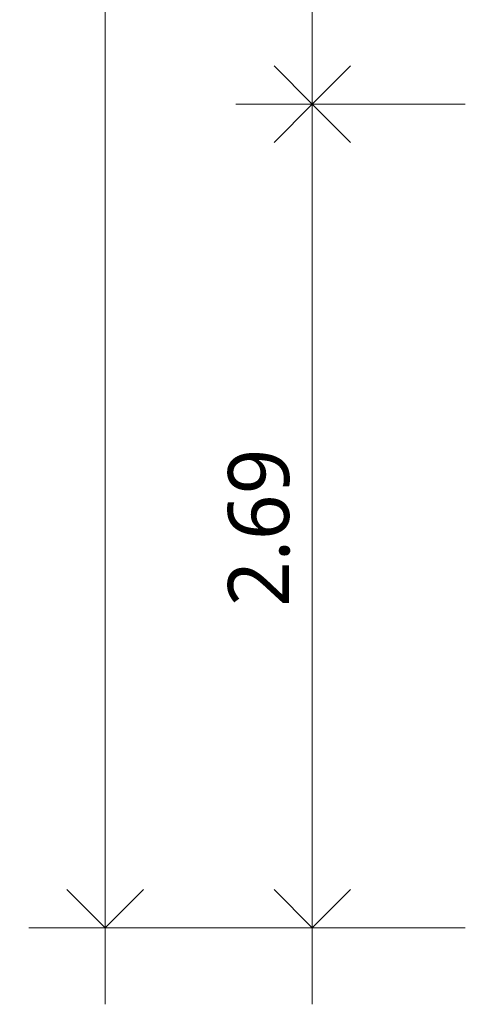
# Model space of a CAD drawing. Header units: millimetres. Extents: x -25837 to 30489, y -8455 to 31796.
# Tile 1 of 256: x -23489 to -22033, y -3347 to -127. Entities that reach past the tile are written whole.
import ezdxf

# ---------------------------------------------------------------- set-up
doc = ezdxf.new("R2010")
doc.units = ezdxf.units.MM
doc.layers.add('A-ANNO-DIMS', color=211, linetype='Continuous', lineweight=9)
doc.layers.add('A-ANNO-DIMS-100', color=211, linetype='Continuous', lineweight=9)
doc.styles.add('Trebuchet MS_B', font='txt', dxfattribs={"height": 200})
doc.dimstyles.new('Cotes_linéaires_rouge_2mm', dxfattribs={"dimscale": 304.8, "dimtxt": 206.190181, "dimasz": 0.410105, "dimexe": 0.82021, "dimexo": 0.0625, "dimgap": 0.065617, "dimtad": 1, "dimlfac": 0.001, "dimrnd": 0.01, "dimzin": 0, "dimdsep": 46, "dimtxsty": 'Trebuchet MS_B', "dimblk1": 'OPEN30', "dimblk2": 'OPEN30', "dimsah": 1, "dimcen": 0.09, "dimdle": 0.82021, "dimazin": 0, "dimtfac": 1, "dimtdec": 4, "dimtix": 1, "dimtmove": 0, "dimatfit": 3, "dimfxl": 1.64042, "dimfxlon": 1, "dimtvp": 1, "dimtolj": 1, "dimtzin": 0, "dimarcsym": 2})

# ---------------------------------------------------------------- blocks, each defined once
blk = doc.blocks.new('DIMBLOCK27-Niveau 2')
at = {"layer": 'A-ANNO-DIMS-100'}
for p, q in [((-23209.9, 26094), (-23209.9, -3347.5)), ((-22709.9, 25844), (-23459.9, 25844)), ((-23209.9, 25844), (-22709.9, 25844)), ((-22709.9, -3097.5), (-23459.9, -3097.5)), ((-23209.9, -3097.5), (-22709.9, -3097.5))]:
    blk.add_line(p, q, dxfattribs=at)
at = {"layer": 'A-ANNO-DIMS-100', "lineweight": 25}
for p, q in [((-23209.9, 25844), (-23334.9, 25719)), ((-23209.9, 25844), (-23084.9, 25719)), ((-23209.9, -3097.5), (-23334.9, -2972.5)), ((-23209.9, -3097.5), (-23084.9, -2972.5))]:
    blk.add_line(p, q, dxfattribs=at)
at = {"layer": 'A-ANNO-DIMS-100', "color": 0, "insert": (-23485.8, 10994.1), "char_height": 200, "width": 910.033, "attachment_point": 1, "rotation": 90, "line_spacing_factor": 1.048425, "style": 'Trebuchet MS_B'}
blk.add_mtext('28.94', dxfattribs=at)
blk = doc.blocks.new('_Open30')
at = {"color": 0, "linetype": 'ByBlock', "lineweight": -2}
for p, q in [((-1, 0.268), (0, 0)), ((0, 0), (-1, -0.268)), ((0, 0), (-1, 0))]:
    blk.add_line(p, q, dxfattribs=at)
blk = doc.blocks.new('DIMBLOCK47-Niveau 2')
at = {"layer": 'A-ANNO-DIMS-100', "lineweight": 25}
for p, q in [((-22532.8, 746.6), (-22657.8, 871.6)), ((-22532.8, 746.6), (-22407.8, 871.6)), ((-22532.8, 746.6), (-22657.8, 621.6)), ((-22532.8, 746.6), (-22407.8, 621.6)), ((-22532.8, -403.4), (-22657.8, -278.4)), ((-22532.8, -403.4), (-22407.8, -278.4)), ((-22532.8, -403.4), (-22657.8, -528.4)), ((-22532.8, -403.4), (-22407.8, -528.4))]:
    blk.add_line(p, q, dxfattribs=at)
at = {"layer": 'A-ANNO-DIMS-100'}
for p, q in [((-22032.8, 746.6), (-22782.8, 746.6)), ((-22532.8, 746.6), (-22532.8, -403.4)), ((-22532.8, 746.6), (-22032.8, 746.6)), ((-22032.8, -403.4), (-22782.8, -403.4)), ((-22532.8, -403.4), (-22032.8, -403.4))]:
    blk.add_line(p, q, dxfattribs=at)
at = {"layer": 'A-ANNO-DIMS-100', "color": 0, "insert": (-22808.7, -125.5), "char_height": 200, "width": 712.929, "attachment_point": 1, "rotation": 90, "line_spacing_factor": 1.048425, "style": 'Trebuchet MS_B'}
blk.add_mtext('1.15', dxfattribs=at)
blk = doc.blocks.new('DIMBLOCK48-Niveau 2')
at = {"layer": 'A-ANNO-DIMS-100', "lineweight": 25}
for p, q in [((-22532.8, -403.4), (-22657.8, -278.4)), ((-22532.8, -403.4), (-22407.8, -278.4)), ((-22532.8, -403.4), (-22657.8, -528.4)), ((-22532.8, -403.4), (-22407.8, -528.4)), ((-22532.8, -3097.5), (-22657.8, -2972.5)), ((-22532.8, -3097.5), (-22407.8, -2972.5))]:
    blk.add_line(p, q, dxfattribs=at)
at = {"layer": 'A-ANNO-DIMS-100'}
for p, q in [((-22032.8, -403.4), (-22782.8, -403.4)), ((-22532.8, -403.4), (-22532.8, -3347.5)), ((-22532.8, -403.4), (-22032.8, -403.4)), ((-22032.8, -3097.5), (-22782.8, -3097.5)), ((-22532.8, -3097.5), (-22032.8, -3097.5))]:
    blk.add_line(p, q, dxfattribs=at)
at = {"layer": 'A-ANNO-DIMS-100', "color": 0, "insert": (-22808.7, -2047.5), "char_height": 200, "width": 712.929, "attachment_point": 1, "rotation": 90, "line_spacing_factor": 1.048425, "style": 'Trebuchet MS_B'}
blk.add_mtext('2.69', dxfattribs=at)

msp = doc.modelspace()

# ---------------------------------------------------------------- dimensions: what is measured, and where the dimension line sits
at = {"layer": 'A-ANNO-DIMS'}
for base, p1, p2, override, picture, middle in [((-23209.903, -3097.468), (-22709.903, 25843.989), (-22709.903, -3097.468), {"dimpost": '<>', "dimfxl": 28941.457441}, 'DIMBLOCK27-Niveau 2', (-23333.674, 11373.26)), ((-22532.761, -403.42), (-22032.761, 746.58), (-22032.761, -403.42), {"dimpost": '<>', "dimfxl": 1150}, 'DIMBLOCK47-Niveau 2', (-22656.128, 171.58)), ((-22532.761, -3097.468), (-22032.761, -403.42), (-22032.761, -3097.468), {"dimpost": '<>', "dimfxl": 2694.047996}, 'DIMBLOCK48-Niveau 2', (-22656.734, -1750.444))]:
    dim = msp.add_linear_dim(base=base, p1=p1, p2=p2, angle=90, dimstyle='Cotes_linéaires_rouge_2mm', override=override, dxfattribs=at)
    dim.commit()
    dim.dimension.update_dxf_attribs({"geometry": picture, "text_midpoint": middle})

doc.saveas('drawing.dxf')
